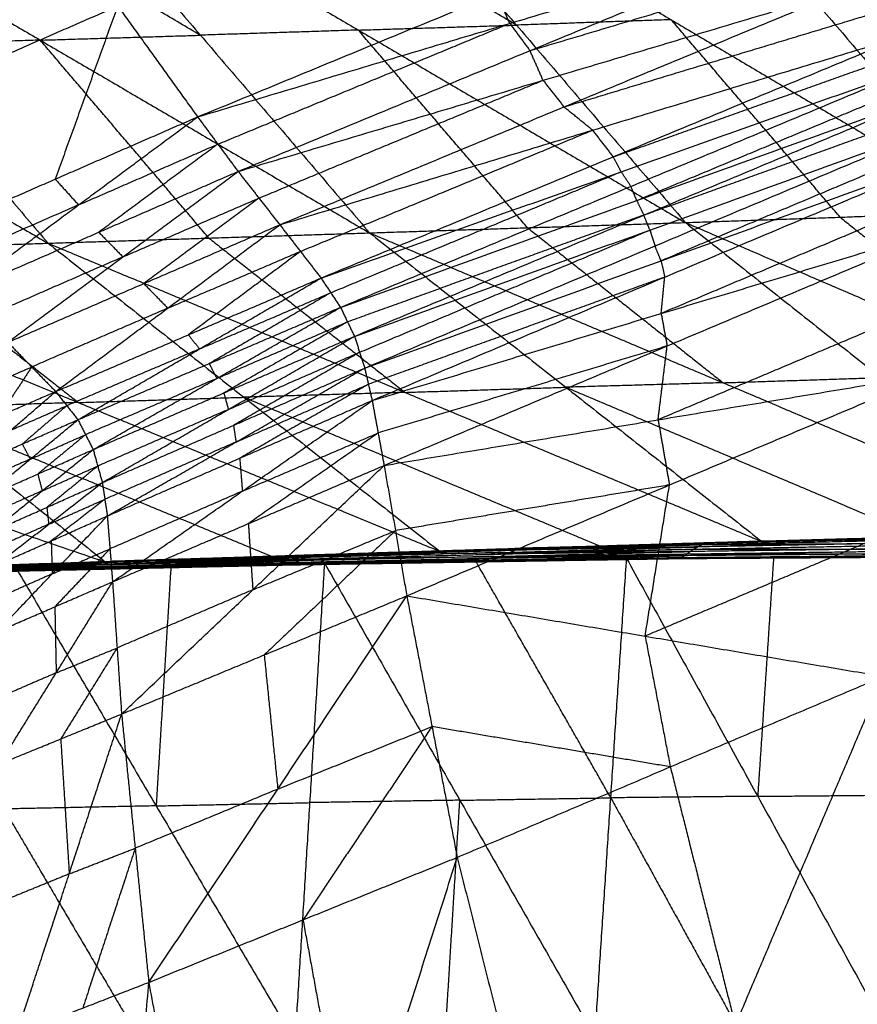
# Model space of a CAD drawing. Header units: millimetres. Extents: x -106 to 110, y -96 to 120.
# Tile 33 of 256: x -95.06 to -91.72, y -30.22 to -26.29. Entities that reach past the tile are written whole.
import ezdxf

# ---------------------------------------------------------------- set-up
doc = ezdxf.new("R2010")
doc.units = ezdxf.units.MM
doc.header["$MEASUREMENT"] = 0
doc.layers.add('Default', color=7, linetype='Continuous', true_color=0x000000)

msp = doc.modelspace()

# ---------------------------------------------------------------- linework, layer by layer
at = {"layer": 'Default'}
for points in [[(-93.8225, -17.0572, 12.0172), (-92.1704, -21.6746, 12.0172), (-90.5182, -26.2921, 12.0172)], [(-92.9148, -22.3478, 12.4242), (-91.7165, -24.3199, 12.2207), (-90.5182, -26.2921, 12.0172)], [(-92.6097, -23.1789, 12.4242), (-91.564, -24.7355, 12.2207), (-90.5182, -26.2921, 12.0172)], [(-92.2974, -24.0072, 12.4242), (-91.4078, -25.1497, 12.2207), (-90.5182, -26.2921, 12.0172)], [(-91.9777, -24.8328, 12.4242), (-91.248, -25.5624, 12.2207), (-90.5182, -26.2921, 12.0172)], [(-92.5098, -25.4832, 7.5358), (-91.8386, -26.2704, 7.928), (-91.1674, -27.0577, 8.3201)], [(-92.5098, -25.4832, 7.5358), (-91.2308, -26.2462, 7.6386), (-89.9518, -27.0092, 7.7415)], [(-93.7512, -25.5247, 8.1647), (-93.0767, -26.3128, 8.5523), (-92.4022, -27.1009, 8.9398)], [(-93.7512, -25.5247, 8.1647), (-92.4593, -26.2912, 8.2424), (-91.1674, -27.0577, 8.3201)], [(-95.0136, -25.5643, 8.8362), (-94.3383, -26.3531, 9.2198), (-93.663, -27.142, 9.6035)], [(-95.0136, -25.5643, 8.8362), (-93.7079, -26.3326, 8.888), (-92.4022, -27.1009, 8.9398)], [(-93.0767, -26.3128, 8.5523), (-93.7295, -25.9286, 8.5264), (-94.3824, -25.5445, 8.5004)], [(-96.2929, -25.6036, 9.5421), (-95.6199, -26.3934, 9.9235), (-94.9468, -27.1832, 10.305)], [(-96.2929, -25.6036, 9.5421), (-94.9779, -26.3728, 9.5728), (-93.663, -27.142, 9.6035)], [(-94.3383, -26.3531, 9.2198), (-94.9958, -25.9685, 9.2045), (-95.6532, -25.5839, 9.1891)], [(-97.6013, -25.6433, 10.2826), (-96.2741, -26.4132, 10.2938), (-94.9468, -27.1832, 10.305)], [(-94.3496, -26.6791, 13.6139), (-93.1553, -26.1873, 13.0966), (-91.961, -25.6956, 12.5794)], [(-96.2208, -26.3254, 13.7025), (-95.6042, -26.0595, 13.6896), (-94.9877, -25.7936, 13.6767)], [(-95.4865, -27.176, 13.7204), (-95.2371, -26.4848, 13.6986), (-94.9877, -25.7936, 13.6767)], [(-94.9877, -25.7936, 13.6767), (-94.6686, -26.2364, 13.6453), (-94.3496, -26.6791, 13.6139)], [(-94.3496, -26.6791, 13.6139), (-93.1036, -26.3059, 13.0948), (-91.8575, -25.9327, 12.5757)], [(-94.1882, -26.8968, 13.5995), (-93.0229, -26.4148, 13.0876), (-91.8575, -25.9327, 12.5757)], [(-93.0229, -26.4148, 13.0876), (-92.414, -26.2329, 12.8306), (-91.8052, -26.0509, 12.5736)], [(-94.1882, -26.8968, 13.5995), (-92.9706, -26.533, 13.0856), (-91.7529, -26.1692, 12.5716)], [(-94.0216, -27.1097, 13.585), (-92.8872, -26.6394, 13.0783), (-91.7529, -26.1692, 12.5716)], [(-91.7529, -26.1692, 12.5716), (-91.6387, -26.2618, 12.5353), (-91.5245, -26.3544, 12.4991)], [(-93.1036, -26.3059, 13.0948), (-93.1294, -26.2466, 13.0957), (-93.1553, -26.1873, 13.0966)], [(-95.2371, -26.4848, 13.6986), (-94.9529, -26.3606, 13.6719), (-94.6686, -26.2364, 13.6453)], [(-94.6686, -26.2364, 13.6453), (-94.7934, -26.5819, 13.6562), (-94.9181, -26.9275, 13.6671)], [(-92.8872, -26.6394, 13.0783), (-92.263, -26.4506, 12.8068), (-91.6387, -26.2618, 12.5353)], [(-94.2689, -26.788, 13.6067), (-93.6862, -26.5469, 13.3507), (-93.1036, -26.3059, 13.0948)], [(-93.7079, -26.3326, 8.888), (-93.3923, -26.3227, 8.7201), (-93.0767, -26.3128, 8.5523)], [(-93.1036, -26.3059, 13.0948), (-93.0632, -26.3603, 13.0912), (-93.0229, -26.4148, 13.0876)], [(-92.4593, -26.2912, 8.2424), (-92.768, -26.302, 8.3973), (-93.0767, -26.3128, 8.5523)], [(-91.7848, -27.0793, 8.63), (-92.1221, -26.6852, 8.4362), (-92.4593, -26.2912, 8.2424)], [(-94.9779, -26.3728, 9.5728), (-94.6581, -26.363, 9.3963), (-94.3383, -26.3531, 9.2198)], [(-93.7079, -26.3326, 8.888), (-94.0231, -26.3429, 9.0539), (-94.3383, -26.3531, 9.2198)], [(-94.0216, -27.1097, 13.585), (-92.773, -26.7321, 13.042), (-91.5245, -26.3544, 12.4991)], [(-93.8568, -27.3225, 13.5721), (-92.6906, -26.8385, 13.0356), (-91.5245, -26.3544, 12.4991)], [(-93.0326, -27.1214, 9.2717), (-93.3702, -26.727, 9.0798), (-93.7079, -26.3326, 8.888)], [(-94.9779, -26.3728, 9.5728), (-95.2989, -26.3831, 9.7481), (-95.6199, -26.3934, 9.9235)], [(-94.3049, -27.1626, 9.9542), (-94.6414, -26.7677, 9.7635), (-94.9779, -26.3728, 9.5728)], [(-92.9706, -26.533, 13.0856), (-92.9967, -26.4739, 13.0866), (-93.0229, -26.4148, 13.0876)], [(-92.6906, -26.8385, 13.0356), (-92.0916, -26.6263, 12.7656), (-91.4927, -26.4141, 12.4956)], [(-93.8568, -27.3225, 13.5721), (-92.6588, -26.8981, 13.0321), (-91.4609, -26.4737, 12.4922)], [(-93.7793, -27.4392, 13.5675), (-92.6201, -26.9564, 13.0298), (-91.4609, -26.4737, 12.4922)], [(-94.1049, -27.0033, 13.5923), (-93.5377, -26.7681, 13.3389), (-92.9706, -26.533, 13.0856)], [(-92.9706, -26.533, 13.0856), (-92.9289, -26.5862, 13.0819), (-92.8872, -26.6394, 13.0783)], [(-91.4372, -26.5306, 12.4921), (-92.0168, -26.7719, 12.7609), (-92.5964, -27.0133, 13.0297)], [(-93.7793, -27.4392, 13.5675), (-92.5964, -27.0133, 13.0297), (-91.4135, -26.5874, 12.492)], [(-93.7234, -27.5549, 13.5658), (-92.5685, -27.0712, 13.0289), (-91.4135, -26.5874, 12.492)], [(-92.773, -26.7321, 13.042), (-92.8301, -26.6858, 13.0602), (-92.8872, -26.6394, 13.0783)], [(-95.4865, -27.176, 13.7204), (-94.9181, -26.9275, 13.6671), (-94.3496, -26.6791, 13.6139)], [(-95.3003, -27.382, 13.7288), (-94.825, -27.0305, 13.6713), (-94.3496, -26.6791, 13.6139)], [(-94.3496, -26.6791, 13.6139), (-94.2689, -26.788, 13.6067), (-94.1882, -26.8968, 13.5995)], [(-92.5685, -27.0712, 13.0289), (-91.9788, -26.8591, 12.7605), (-91.3891, -26.647, 12.4921)], [(-93.7234, -27.5549, 13.5658), (-92.5441, -27.1307, 13.029), (-91.3648, -26.7065, 12.4922)], [(-93.6827, -27.6818, 13.566), (-92.5237, -27.1941, 13.0291), (-91.3648, -26.7065, 12.4922)], [(-93.9392, -27.2161, 13.5785), (-93.3561, -26.9741, 13.3103), (-92.773, -26.7321, 13.042)], [(-92.773, -26.7321, 13.042), (-92.7318, -26.7853, 13.0388), (-92.6906, -26.8385, 13.0356)], [(-94.825, -27.0305, 13.6713), (-94.5469, -26.9092, 13.639), (-94.2689, -26.788, 13.6067)], [(-94.2689, -26.788, 13.6067), (-94.5066, -26.9637, 13.6354), (-94.7443, -27.1394, 13.6642)], [(-91.3406, -26.766, 12.4925), (-91.9201, -27.0098, 12.761), (-92.4995, -27.2537, 13.0294)], [(-93.6827, -27.6818, 13.566), (-92.4995, -27.2537, 13.0294), (-91.3164, -26.8255, 12.4928)], [(-93.6529, -27.811, 13.5679), (-92.4847, -27.3183, 13.0303), (-91.3164, -26.8255, 12.4928)], [(-92.6588, -26.8981, 13.0321), (-92.6747, -26.8683, 13.0338), (-92.6906, -26.8385, 13.0356)], [(-95.3003, -27.382, 13.7288), (-94.7443, -27.1394, 13.6642), (-94.1882, -26.8968, 13.5995)], [(-95.1072, -27.5788, 13.7401), (-94.6477, -27.2378, 13.6698), (-94.1882, -26.8968, 13.5995)], [(-94.1882, -26.8968, 13.5995), (-94.1049, -27.0033, 13.5923), (-94.0216, -27.1097, 13.585)], [(-93.8181, -27.3809, 13.5698), (-93.2385, -27.1395, 13.301), (-92.6588, -26.8981, 13.0321)], [(-92.6588, -26.8981, 13.0321), (-92.6395, -26.9273, 13.031), (-92.6201, -26.9564, 13.0298)], [(-94.9181, -26.9275, 13.6671), (-94.8715, -26.979, 13.6692), (-94.825, -27.0305, 13.6713)], [(-92.5964, -27.0133, 13.0297), (-92.6083, -26.9849, 13.0298), (-92.6201, -26.9564, 13.0298)], [(-91.331, -26.971, 12.5284), (-91.9151, -27.2174, 12.7972), (-92.4992, -27.4637, 13.066)], [(-94.825, -27.0305, 13.6713), (-95.1092, -27.1548, 13.698), (-95.3934, -27.279, 13.7246)], [(-94.6477, -27.2378, 13.6698), (-94.3763, -27.1205, 13.631), (-94.1049, -27.0033, 13.5923)], [(-94.1049, -27.0033, 13.5923), (-94.3346, -27.1738, 13.6274), (-94.5644, -27.3442, 13.6626)], [(-92.5964, -27.0133, 13.0297), (-92.5824, -27.0422, 13.0293), (-92.5685, -27.0712, 13.0289)], [(-92.5685, -27.0712, 13.0289), (-93.1599, -27.2841, 13.2978), (-93.7514, -27.4971, 13.5666)], [(-92.5441, -27.1307, 13.029), (-92.5563, -27.1009, 13.029), (-92.5685, -27.0712, 13.0289)], [(-92.4022, -27.1009, 8.9398), (-91.7848, -27.0793, 8.63), (-91.1674, -27.0577, 8.3201)], [(-95.1072, -27.5788, 13.7401), (-94.5644, -27.3442, 13.6626), (-94.0216, -27.1097, 13.585)], [(-94.9162, -27.7752, 13.7536), (-94.4689, -27.4425, 13.6693), (-94.0216, -27.1097, 13.585)], [(-94.0216, -27.1097, 13.585), (-93.9392, -27.2161, 13.5785), (-93.8568, -27.3225, 13.5721)], [(-93.663, -27.142, 9.6035), (-93.0326, -27.1214, 9.2717), (-92.4022, -27.1009, 8.9398)], [(-92.4022, -27.1009, 8.9398), (-91.6213, -27.7196, 9.4749), (-90.8404, -28.3383, 10.01)], [(-92.4022, -27.1009, 8.9398), (-91.0077, -27.7016, 9.1685), (-89.6132, -28.3023, 9.3972)], [(-91.7848, -27.0793, 8.63), (-91.3962, -27.3904, 8.8992), (-91.0077, -27.7016, 9.1685)], [(-94.9468, -27.1832, 10.305), (-94.3049, -27.1626, 9.9542), (-93.663, -27.142, 9.6035)], [(-94.7443, -27.1394, 13.6642), (-94.696, -27.1886, 13.667), (-94.6477, -27.2378, 13.6698)], [(-93.703, -27.6184, 13.5659), (-93.1236, -27.3745, 13.2975), (-92.5441, -27.1307, 13.029)], [(-93.663, -27.142, 9.6035), (-92.8797, -27.758, 10.134), (-92.0965, -28.3741, 10.6646)], [(-93.663, -27.142, 9.6035), (-92.2517, -27.7401, 9.8068), (-90.8404, -28.3383, 10.01)], [(-93.6529, -27.811, 13.5679), (-92.4992, -27.4637, 13.066), (-91.3455, -27.1164, 12.5641)], [(-93.6051, -28.0702, 13.5745), (-92.4753, -27.5933, 13.0693), (-91.3455, -27.1164, 12.5641)], [(-93.0326, -27.1214, 9.2717), (-92.6421, -27.4308, 9.5392), (-92.2517, -27.7401, 9.8068)], [(-92.5441, -27.1307, 13.029), (-92.5339, -27.1624, 13.0291), (-92.5237, -27.1941, 13.0291)], [(-96.2683, -27.2256, 11.0464), (-95.6076, -27.2044, 10.6757), (-94.9468, -27.1832, 10.305)], [(-94.9468, -27.1832, 10.305), (-94.1648, -27.798, 10.8326), (-93.3827, -28.4129, 11.3602)], [(-94.9468, -27.1832, 10.305), (-93.5217, -27.7786, 10.4848), (-92.0965, -28.3741, 10.6646)], [(-94.3049, -27.1626, 9.9542), (-93.9133, -27.4706, 10.2195), (-93.5217, -27.7786, 10.4848)], [(-96.2683, -27.2256, 11.0464), (-95.4926, -27.8407, 11.5742), (-94.7169, -28.4557, 12.1021)], [(-96.2683, -27.2256, 11.0464), (-94.8255, -27.8192, 11.2033), (-93.3827, -28.4129, 11.3602)], [(-95.6076, -27.2044, 10.6757), (-95.2165, -27.5118, 10.9395), (-94.8255, -27.8192, 11.2033)], [(-94.4689, -27.4425, 13.6693), (-94.204, -27.3293, 13.6239), (-93.9392, -27.2161, 13.5785)], [(-93.9392, -27.2161, 13.5785), (-94.1628, -27.3825, 13.6207), (-94.3865, -27.5489, 13.6628)], [(-92.4995, -27.2537, 13.0294), (-92.5116, -27.2239, 13.0293), (-92.5237, -27.1941, 13.0291)], [(-94.6477, -27.2378, 13.6698), (-94.9257, -27.3591, 13.7021), (-95.2037, -27.4804, 13.7345)], [(-92.4995, -27.2537, 13.0294), (-92.4921, -27.286, 13.0299), (-92.4847, -27.3183, 13.0303)], [(-94.9162, -27.7752, 13.7536), (-94.3865, -27.5489, 13.6628), (-93.8568, -27.3225, 13.5721)], [(-94.8275, -27.8879, 13.7594), (-94.3421, -27.6052, 13.6657), (-93.8568, -27.3225, 13.5721)], [(-94.5644, -27.3442, 13.6626), (-94.5166, -27.3933, 13.6659), (-94.4689, -27.4425, 13.6693)], [(-93.8568, -27.3225, 13.5721), (-93.8181, -27.3809, 13.5698), (-93.7793, -27.4392, 13.5675)], [(-92.4847, -27.3183, 13.0303), (-93.0762, -27.5324, 13.2987), (-93.6678, -27.7464, 13.567)], [(-92.4992, -27.4637, 13.066), (-92.4919, -27.391, 13.0482), (-92.4847, -27.3183, 13.0303)], [(-94.3421, -27.6052, 13.6657), (-94.0801, -27.4931, 13.6178), (-93.8181, -27.3809, 13.5698)], [(-93.8181, -27.3809, 13.5698), (-94.0607, -27.5222, 13.6166), (-94.3034, -27.6636, 13.6634)], [(-91.3815, -27.4111, 12.6393), (-91.9464, -27.6495, 12.8919), (-92.5114, -27.888, 13.1445)], [(-94.4689, -27.4425, 13.6693), (-94.7403, -27.5597, 13.7081), (-95.0117, -27.677, 13.7469)], [(-94.8275, -27.8879, 13.7594), (-94.3034, -27.6636, 13.6634), (-93.7793, -27.4392, 13.5675)], [(-94.7667, -28.0068, 13.7602), (-94.273, -27.723, 13.6638), (-93.7793, -27.4392, 13.5675)], [(-93.7793, -27.4392, 13.5675), (-93.7514, -27.4971, 13.5666), (-93.7234, -27.5549, 13.5658)], [(-92.4992, -27.4637, 13.066), (-92.4873, -27.5285, 13.0676), (-92.4753, -27.5933, 13.0693)], [(-94.273, -27.723, 13.6638), (-94.0122, -27.61, 13.6152), (-93.7514, -27.4971, 13.5666)], [(-93.7514, -27.4971, 13.5666), (-93.9982, -27.639, 13.6148), (-94.2451, -27.7809, 13.663)], [(-95.1072, -27.5788, 13.7401), (-95.0117, -27.677, 13.7469), (-94.9162, -27.7752, 13.7536)], [(-94.7667, -28.0068, 13.7602), (-94.2451, -27.7809, 13.663), (-93.7234, -27.5549, 13.5658)], [(-94.73, -28.1386, 13.7544), (-94.2267, -27.8468, 13.6601), (-93.7234, -27.5549, 13.5658)], [(-94.3865, -27.5489, 13.6628), (-94.3643, -27.5771, 13.6643), (-94.3421, -27.6052, 13.6657)], [(-93.7234, -27.5549, 13.5658), (-93.703, -27.6184, 13.5659), (-93.6827, -27.6818, 13.566)], [(-94.3421, -27.6052, 13.6657), (-94.607, -27.7184, 13.7111), (-94.8718, -27.8316, 13.7565)], [(-94.2267, -27.8468, 13.6601), (-93.9649, -27.7326, 13.613), (-93.703, -27.6184, 13.5659)], [(-93.703, -27.6184, 13.5659), (-93.9547, -27.7643, 13.6131), (-94.2063, -27.9102, 13.6602)], [(-92.4753, -27.5933, 13.0693), (-93.0522, -27.767, 13.3202), (-93.629, -27.9406, 13.5712)], [(-92.5114, -27.888, 13.1445), (-92.4933, -27.7407, 13.1069), (-92.4753, -27.5933, 13.0693)], [(-94.3034, -27.6636, 13.6634), (-94.2882, -27.6933, 13.6636), (-94.273, -27.723, 13.6638)], [(-95.2361, -27.7747, 13.739), (-95.1239, -27.7258, 13.7429), (-95.0117, -27.677, 13.7469)], [(-95.0117, -27.677, 13.7469), (-95.0761, -27.7749, 13.7463), (-95.1406, -27.8729, 13.7457)], [(-94.73, -28.1386, 13.7544), (-94.2063, -27.9102, 13.6602), (-93.6827, -27.6818, 13.566)], [(-94.7101, -28.2717, 13.7456), (-94.1964, -27.9768, 13.6558), (-93.6827, -27.6818, 13.566)], [(-93.6827, -27.6818, 13.566), (-93.6678, -27.7464, 13.567), (-93.6529, -27.811, 13.5679)], [(-94.273, -27.723, 13.6638), (-94.5351, -27.8352, 13.7118), (-94.7971, -27.9474, 13.7598)], [(-93.6051, -28.0702, 13.5745), (-92.5114, -27.888, 13.1445), (-91.4176, -27.7057, 12.7145)], [(-93.5146, -28.5906, 13.5926), (-92.4661, -28.1481, 13.1535), (-91.4176, -27.7057, 12.7145)], [(-92.2517, -27.7401, 9.8068), (-92.5657, -27.7491, 9.9704), (-92.8797, -27.758, 10.134)], [(-92.2517, -27.7401, 9.8068), (-91.9365, -27.7299, 9.6409), (-91.6213, -27.7196, 9.4749)], [(-95.365, -27.9706, 13.7378), (-95.1406, -27.8729, 13.7457), (-94.9162, -27.7752, 13.7536)], [(-95.2715, -28.0815, 13.7516), (-95.0938, -27.9283, 13.7526), (-94.9162, -27.7752, 13.7536)], [(-94.9162, -27.7752, 13.7536), (-94.8718, -27.8316, 13.7565), (-94.8275, -27.8879, 13.7594)], [(-94.2451, -27.7809, 13.663), (-94.2359, -27.8138, 13.6615), (-94.2267, -27.8468, 13.6601)], [(-94.1964, -27.9768, 13.6558), (-93.9321, -27.8616, 13.6114), (-93.6678, -27.7464, 13.567)], [(-93.6678, -27.7464, 13.567), (-93.9247, -27.8939, 13.6119), (-94.1815, -28.0414, 13.6568)], [(-93.5217, -27.7786, 10.4848), (-93.8432, -27.7883, 10.6587), (-94.1648, -27.798, 10.8326)], [(-93.5217, -27.7786, 10.4848), (-93.2007, -27.7683, 10.3094), (-92.8797, -27.758, 10.134)], [(-92.8797, -27.758, 10.134), (-92.1741, -28.0571, 10.2357), (-91.4685, -28.3562, 10.3373)], [(-94.8255, -27.8192, 11.2033), (-95.159, -27.83, 11.3887), (-95.4926, -27.8407, 11.5742)], [(-94.8255, -27.8192, 11.2033), (-94.4951, -27.8086, 11.0179), (-94.1648, -27.798, 10.8326)], [(-94.7101, -28.2717, 13.7456), (-94.1815, -28.0414, 13.6568), (-93.6529, -27.811, 13.5679)], [(-94.6892, -28.5347, 13.7275), (-94.1711, -28.1729, 13.6477), (-93.6529, -27.811, 13.5679)], [(-94.1648, -27.798, 10.8326), (-93.4522, -28.0958, 10.9225), (-92.7396, -28.3935, 11.0124)], [(-93.6529, -27.811, 13.5679), (-93.629, -27.9406, 13.5712), (-93.6051, -28.0702, 13.5745)], [(-96.5611, -27.8259, 11.9814), (-95.639, -28.1408, 12.0417), (-94.7169, -28.4557, 12.1021)], [(-95.4926, -27.8407, 11.5742), (-94.7712, -28.1375, 11.6527), (-94.0498, -28.4343, 11.7311)], [(-95.0938, -27.9283, 13.7526), (-94.9828, -27.8799, 13.7546), (-94.8718, -27.8316, 13.7565)], [(-94.8718, -27.8316, 13.7565), (-94.9606, -27.9081, 13.756), (-95.0495, -27.9847, 13.7555)], [(-94.2267, -27.8468, 13.6601), (-94.4875, -27.9597, 13.7087), (-94.7484, -28.0727, 13.7573)], [(-95.2715, -28.0815, 13.7516), (-95.0495, -27.9847, 13.7555), (-94.8275, -27.8879, 13.7594)], [(-95.2084, -28.2022, 13.7544), (-95.0179, -28.0451, 13.7569), (-94.8275, -27.8879, 13.7594)], [(-94.8275, -27.8879, 13.7594), (-94.7971, -27.9474, 13.7598), (-94.7667, -28.0068, 13.7602)], [(-92.5114, -27.888, 13.1445), (-92.4887, -28.0181, 13.149), (-92.4661, -28.1481, 13.1535)], [(-94.2063, -27.9102, 13.6602), (-94.2014, -27.9435, 13.658), (-94.1964, -27.9768, 13.6558)], [(-95.0179, -28.0451, 13.7569), (-94.9075, -27.9962, 13.7584), (-94.7971, -27.9474, 13.7598)], [(-94.7971, -27.9474, 13.7598), (-94.8923, -28.0259, 13.7585), (-94.9876, -28.1045, 13.7573)], [(-94.1964, -27.9768, 13.6558), (-94.4582, -28.091, 13.7029), (-94.72, -28.2052, 13.75)], [(-94.1711, -28.1729, 13.6477), (-93.9, -28.0567, 13.6094), (-93.629, -27.9406, 13.5712)], [(-93.629, -27.9406, 13.5712), (-93.8881, -28.1215, 13.6111), (-94.1472, -28.3025, 13.651)], [(-95.2084, -28.2022, 13.7544), (-94.9876, -28.1045, 13.7573), (-94.7667, -28.0068, 13.7602)], [(-95.1733, -28.3363, 13.7445), (-94.97, -28.1716, 13.7524), (-94.7667, -28.0068, 13.7602)], [(-95.0495, -27.9847, 13.7555), (-95.0337, -28.0149, 13.7562), (-95.0179, -28.0451, 13.7569)], [(-94.7667, -28.0068, 13.7602), (-94.7484, -28.0727, 13.7573), (-94.73, -28.1386, 13.7544)], [(-95.0179, -28.0451, 13.7569), (-95.1289, -28.0935, 13.755), (-95.2399, -28.1418, 13.753)], [(-94.1815, -28.0414, 13.6568), (-94.1763, -28.1071, 13.6522), (-94.1711, -28.1729, 13.6477)], [(-94.97, -28.1716, 13.7524), (-94.8592, -28.1221, 13.7548), (-94.7484, -28.0727, 13.7573)], [(-94.7484, -28.0727, 13.7573), (-94.85, -28.1551, 13.7534), (-94.9516, -28.2375, 13.7495)], [(-94.6892, -28.5347, 13.7275), (-94.1472, -28.3025, 13.651), (-93.6051, -28.0702, 13.5745)], [(-94.6532, -29.0625, 13.6977), (-94.1292, -28.5664, 13.6361), (-93.6051, -28.0702, 13.5745)], [(-93.6051, -28.0702, 13.5745), (-93.5599, -28.3304, 13.5836), (-93.5146, -28.5906, 13.5926)], [(-94.9876, -28.1045, 13.7573), (-94.9788, -28.138, 13.7548), (-94.97, -28.1716, 13.7524)], [(-94.97, -28.1716, 13.7524), (-95.0805, -28.2204, 13.7509), (-95.1909, -28.2693, 13.7495)], [(-95.1733, -28.3363, 13.7445), (-94.9516, -28.2375, 13.7495), (-94.73, -28.1386, 13.7544)], [(-95.1581, -28.471, 13.7281), (-94.944, -28.3048, 13.7412), (-94.73, -28.1386, 13.7544)], [(-94.73, -28.1386, 13.7544), (-94.72, -28.2052, 13.75), (-94.7101, -28.2717, 13.7456)], [(-94.1711, -28.1729, 13.6477), (-94.4354, -28.288, 13.6921), (-94.6997, -28.4032, 13.7366)], [(-92.4661, -28.1481, 13.1535), (-93.013, -28.2393, 13.3685), (-93.5599, -28.3304, 13.5836)], [(-92.5632, -28.7513, 13.3119), (-92.5146, -28.4497, 13.2327), (-92.4661, -28.1481, 13.1535)], [(-94.944, -28.3048, 13.7412), (-94.832, -28.255, 13.7456), (-94.72, -28.2052, 13.75)], [(-94.72, -28.2052, 13.75), (-94.8271, -28.2883, 13.7434), (-94.9341, -28.3714, 13.7369)], [(-94.9516, -28.2375, 13.7495), (-94.9478, -28.2711, 13.7454), (-94.944, -28.3048, 13.7412)], [(-95.1581, -28.471, 13.7281), (-94.9341, -28.3714, 13.7369), (-94.7101, -28.2717, 13.7456)], [(-95.15, -28.7338, 13.6915), (-94.9301, -28.5028, 13.7186), (-94.7101, -28.2717, 13.7456)], [(-94.7101, -28.2717, 13.7456), (-94.6997, -28.4032, 13.7366), (-94.6892, -28.5347, 13.7275)], [(-94.944, -28.3048, 13.7412), (-95.0549, -28.3542, 13.7388), (-95.1657, -28.4037, 13.7363)], [(-94.1472, -28.3025, 13.651), (-94.1382, -28.4344, 13.6436), (-94.1292, -28.5664, 13.6361)], [(-94.1292, -28.5664, 13.6361), (-93.8445, -28.4484, 13.6098), (-93.5599, -28.3304, 13.5836)], [(-93.5599, -28.3304, 13.5836), (-93.8219, -28.5785, 13.6144), (-94.0839, -28.8265, 13.6452)], [(-91.5147, -28.3089, 12.8729), (-92.0389, -28.5301, 13.0924), (-92.5632, -28.7513, 13.3119)], [(-94.9341, -28.3714, 13.7369), (-94.9321, -28.4371, 13.7277), (-94.9301, -28.5028, 13.7186)], [(-92.3363, -28.3864, 10.7783), (-91.5775, -28.3685, 10.3789), (-90.8188, -28.3506, 9.9794)], [(-91.5562, -28.3639, 10.3735), (-91.9356, -28.3728, 10.5732), (-92.3149, -28.3818, 10.773)], [(-92.2936, -28.3772, 10.7676), (-91.532, -28.3565, 10.3687), (-90.7704, -28.3359, 9.9698)], [(-92.2936, -28.3772, 10.7676), (-91.5562, -28.3639, 10.3735), (-90.8188, -28.3506, 9.9794)], [(-91.4334, -28.355, 10.3172), (-91.8143, -28.3653, 10.5166), (-92.1951, -28.3756, 10.7161)], [(-92.1951, -28.3756, 10.7161), (-91.8635, -28.3661, 10.5424), (-91.532, -28.3565, 10.3687)], [(-92.0965, -28.3741, 10.6646), (-91.4334, -28.355, 10.3172), (-90.7704, -28.3359, 9.9698)], [(-92.0965, -28.3741, 10.6646), (-91.4685, -28.3562, 10.3373), (-90.8404, -28.3383, 10.01)], [(-94.9301, -28.5028, 13.7186), (-94.8149, -28.453, 13.7276), (-94.6997, -28.4032, 13.7366)], [(-94.6997, -28.4032, 13.7366), (-94.8097, -28.5187, 13.723), (-94.9196, -28.6342, 13.7095)], [(-93.9358, -28.4438, 11.6455), (-93.1531, -28.424, 11.2188), (-92.3705, -28.4042, 10.792)], [(-93.9073, -28.4316, 11.6349), (-93.1218, -28.409, 11.2066), (-92.3363, -28.3864, 10.7783)], [(-93.9073, -28.4316, 11.6349), (-93.1389, -28.4179, 11.2135), (-92.3705, -28.4042, 10.792)], [(-93.1042, -28.406, 11.2026), (-93.497, -28.4173, 11.4167), (-93.8897, -28.4286, 11.6309)], [(-93.8721, -28.4257, 11.6268), (-93.0829, -28.4014, 11.1972), (-92.2936, -28.3772, 10.7676)], [(-93.8721, -28.4257, 11.6268), (-93.1042, -28.406, 11.2026), (-92.3363, -28.3864, 10.7783)], [(-92.8381, -28.395, 11.0639), (-93.2328, -28.4071, 11.2787), (-93.6274, -28.4193, 11.4935)], [(-93.6274, -28.4193, 11.4935), (-93.3551, -28.4104, 11.3454), (-93.0829, -28.4014, 11.1972)], [(-93.3827, -28.4129, 11.3602), (-92.7396, -28.3935, 11.0124), (-92.0965, -28.3741, 10.6646)], [(-93.3827, -28.4129, 11.3602), (-92.8381, -28.395, 11.0639), (-92.2936, -28.3772, 10.7676)], [(-93.1389, -28.4179, 11.2135), (-92.7461, -28.4066, 10.9993), (-92.3534, -28.3953, 10.7852)], [(-92.3534, -28.3953, 10.7852), (-92.7376, -28.4021, 10.9959), (-93.1218, -28.409, 11.2066)], [(-93.1218, -28.409, 11.2066), (-93.113, -28.4075, 11.2046), (-93.1042, -28.406, 11.2026)], [(-93.1042, -28.406, 11.2026), (-92.7096, -28.3939, 10.9878), (-92.3149, -28.3818, 10.773)], [(-92.3149, -28.3818, 10.773), (-92.6989, -28.3916, 10.9851), (-93.0829, -28.4014, 11.1972)], [(-92.8381, -28.395, 11.0639), (-92.5166, -28.3853, 10.89), (-92.1951, -28.3756, 10.7161)], [(-92.7396, -28.3935, 11.0124), (-92.7889, -28.3943, 11.0381), (-92.8381, -28.395, 11.0639)], [(-92.3959, -28.4234, 10.811), (-91.6399, -28.4133, 10.4131), (-90.8839, -28.4032, 10.0153)], [(-92.3959, -28.4234, 10.811), (-92.3832, -28.4138, 10.8015), (-92.3705, -28.4042, 10.792)], [(-91.6272, -28.4037, 10.4037), (-92.0052, -28.4087, 10.6026), (-92.3832, -28.4138, 10.8015)], [(-92.3705, -28.4042, 10.792), (-91.6135, -28.3901, 10.3929), (-90.8566, -28.376, 9.9939)], [(-92.3705, -28.4042, 10.792), (-92.3534, -28.3953, 10.7852), (-92.3363, -28.3864, 10.7783)], [(-92.3705, -28.4042, 10.792), (-91.6272, -28.4037, 10.4037), (-90.8839, -28.4032, 10.0153)], [(-91.5964, -28.3812, 10.3861), (-91.9749, -28.3882, 10.5856), (-92.3534, -28.3953, 10.7852)], [(-92.3363, -28.3864, 10.7783), (-91.5964, -28.3812, 10.3861), (-90.8566, -28.376, 9.9939)], [(-92.3363, -28.3864, 10.7783), (-92.3149, -28.3818, 10.773), (-92.2936, -28.3772, 10.7676)], [(-92.2936, -28.3772, 10.7676), (-92.1951, -28.3756, 10.7161), (-92.0965, -28.3741, 10.6646)], [(-95.5533, -28.4907, 12.552), (-94.7445, -28.4672, 12.0987), (-93.9358, -28.4438, 11.6455)], [(-95.5322, -28.4833, 12.5456), (-94.7198, -28.4574, 12.0902), (-93.9073, -28.4316, 11.6349)], [(-95.5322, -28.4833, 12.5456), (-94.734, -28.4635, 12.0955), (-93.9358, -28.4438, 11.6455)], [(-95.5062, -28.4797, 12.5415), (-94.6891, -28.4527, 12.0841), (-93.8721, -28.4257, 11.6268)], [(-95.5062, -28.4797, 12.5415), (-94.7067, -28.4557, 12.0882), (-93.9073, -28.4316, 11.6349)], [(-94.2945, -28.4407, 11.8644), (-94.703, -28.4542, 12.0931), (-95.1115, -28.4677, 12.3218)], [(-94.734, -28.4635, 12.0955), (-94.3278, -28.4506, 11.8679), (-93.9216, -28.4377, 11.6402)], [(-93.9216, -28.4377, 11.6402), (-94.3207, -28.4476, 11.8652), (-94.7198, -28.4574, 12.0902)], [(-94.7169, -28.4557, 12.1021), (-94.0498, -28.4343, 11.7311), (-93.3827, -28.4129, 11.3602)], [(-94.7169, -28.4557, 12.1021), (-94.2945, -28.4407, 11.8644), (-93.8721, -28.4257, 11.6268)], [(-94.7067, -28.4557, 12.0882), (-94.2982, -28.4421, 11.8595), (-93.8897, -28.4286, 11.6309)], [(-93.8897, -28.4286, 11.6309), (-94.2894, -28.4407, 11.8575), (-94.6891, -28.4527, 12.0841)], [(-94.6891, -28.4527, 12.0841), (-94.4918, -28.4467, 11.9743), (-94.2945, -28.4407, 11.8644)], [(-94.2945, -28.4407, 11.8644), (-93.961, -28.43, 11.679), (-93.6274, -28.4193, 11.4935)], [(-93.6274, -28.4193, 11.4935), (-93.8386, -28.4268, 11.6123), (-94.0498, -28.4343, 11.7311)], [(-93.9876, -28.467, 11.6988), (-93.2109, -28.4544, 11.2775), (-92.4341, -28.4417, 10.8561)], [(-93.9876, -28.467, 11.6988), (-93.3123, -28.4545, 11.3317), (-92.637, -28.4419, 10.9645)], [(-93.9734, -28.4655, 11.6793), (-93.1948, -28.4514, 11.2563), (-92.4162, -28.4374, 10.8332)], [(-93.9734, -28.4655, 11.6793), (-93.2038, -28.4536, 11.2677), (-92.4341, -28.4417, 10.8561)], [(-93.1866, -28.447, 11.247), (-93.5759, -28.4541, 11.4585), (-93.9652, -28.4611, 11.67)], [(-93.9569, -28.4567, 11.6608), (-93.1764, -28.4401, 11.2359), (-92.3959, -28.4234, 10.811)], [(-93.9569, -28.4567, 11.6608), (-93.1866, -28.447, 11.247), (-92.4162, -28.4374, 10.8332)], [(-93.9569, -28.4567, 11.6608), (-93.9464, -28.4502, 11.6531), (-93.9358, -28.4438, 11.6455)], [(-93.1659, -28.4336, 11.2282), (-93.5561, -28.4419, 11.4407), (-93.9464, -28.4502, 11.6531)], [(-93.9358, -28.4438, 11.6455), (-93.1659, -28.4336, 11.2282), (-92.3959, -28.4234, 10.811)], [(-93.9358, -28.4438, 11.6455), (-93.9216, -28.4377, 11.6402), (-93.9073, -28.4316, 11.6349)], [(-93.1389, -28.4179, 11.2135), (-93.5302, -28.4278, 11.4269), (-93.9216, -28.4377, 11.6402)], [(-93.9073, -28.4316, 11.6349), (-93.8897, -28.4286, 11.6309), (-93.8721, -28.4257, 11.6268)], [(-93.8721, -28.4257, 11.6268), (-93.6274, -28.4193, 11.4935), (-93.3827, -28.4129, 11.3602)], [(-93.8422, -28.4611, 11.6201), (-93.2396, -28.4515, 11.2923), (-92.637, -28.4419, 10.9645)], [(-93.3123, -28.4545, 11.3317), (-92.9239, -28.4481, 11.121), (-92.5355, -28.4418, 10.9103)], [(-93.2038, -28.4536, 11.2677), (-92.8144, -28.4466, 11.0562), (-92.4251, -28.4395, 10.8447)], [(-92.4251, -28.4395, 10.8447), (-92.81, -28.4455, 11.0505), (-93.1948, -28.4514, 11.2563)], [(-93.1948, -28.4514, 11.2563), (-93.1907, -28.4492, 11.2516), (-93.1866, -28.447, 11.247)], [(-93.1866, -28.447, 11.247), (-92.7963, -28.4387, 11.0345), (-92.4061, -28.4304, 10.8221)], [(-92.4061, -28.4304, 10.8221), (-92.7912, -28.4352, 11.029), (-93.1764, -28.4401, 11.2359)], [(-93.1764, -28.4401, 11.2359), (-93.1711, -28.4368, 11.232), (-93.1659, -28.4336, 11.2282)], [(-93.1659, -28.4336, 11.2282), (-92.7745, -28.4237, 11.0149), (-92.3832, -28.4138, 10.8015)], [(-92.3832, -28.4138, 10.8015), (-92.7682, -28.4189, 11.0101), (-93.1531, -28.424, 11.2188)], [(-93.1531, -28.424, 11.2188), (-93.146, -28.4209, 11.2161), (-93.1389, -28.4179, 11.2135)], [(-92.7634, -30.3515, 9.7685), (-92.7002, -29.3967, 10.3665), (-92.637, -28.4419, 10.9645)], [(-92.637, -28.4419, 10.9645), (-92.0503, -28.4366, 10.6556), (-91.4636, -28.4312, 10.3468)], [(-92.637, -28.4419, 10.9645), (-92.5355, -28.4418, 10.9103), (-92.4341, -28.4417, 10.8561)], [(-92.637, -28.4419, 10.9645), (-92.1137, -29.3907, 10.0628), (-91.5903, -30.3394, 9.1611)], [(-91.9488, -28.4365, 10.6014), (-92.2422, -28.4391, 10.7559), (-92.5355, -28.4418, 10.9103)], [(-92.5355, -28.4418, 10.9103), (-92.2929, -28.4392, 10.783), (-92.0503, -28.4366, 10.6556)], [(-92.4341, -28.4417, 10.8561), (-91.9488, -28.4365, 10.6014), (-91.4636, -28.4312, 10.3468)], [(-92.4341, -28.4417, 10.8561), (-91.6792, -28.4368, 10.4623), (-90.9243, -28.4319, 10.0684)], [(-92.4341, -28.4417, 10.8561), (-92.4251, -28.4395, 10.8447), (-92.4162, -28.4374, 10.8332)], [(-91.6702, -28.4346, 10.4508), (-92.0477, -28.4371, 10.6477), (-92.4251, -28.4395, 10.8447)], [(-92.4162, -28.4374, 10.8332), (-92.4061, -28.4304, 10.8221), (-92.3959, -28.4234, 10.811)], [(-92.4162, -28.4374, 10.8332), (-91.6608, -28.4306, 10.4371), (-90.9055, -28.4238, 10.041)], [(-92.4162, -28.4374, 10.8332), (-91.6702, -28.4346, 10.4508), (-90.9243, -28.4319, 10.0684)], [(-91.6507, -28.4236, 10.426), (-92.0284, -28.427, 10.624), (-92.4061, -28.4304, 10.8221)], [(-92.3959, -28.4234, 10.811), (-91.6507, -28.4236, 10.426), (-90.9055, -28.4238, 10.041)], [(-92.0503, -28.4366, 10.6556), (-92.082, -28.9136, 10.3592), (-92.1137, -29.3907, 10.0628)], [(-91.9488, -28.4365, 10.6014), (-91.5714, -28.434, 10.4045), (-91.1939, -28.4316, 10.2076)], [(-91.6792, -28.4368, 10.4623), (-91.814, -28.4366, 10.5319), (-91.9488, -28.4365, 10.6014)], [(-95.7423, -28.4894, 12.6815), (-95.2296, -28.4726, 12.3918), (-94.7169, -28.4557, 12.1021)], [(-95.5891, -28.5025, 12.5922), (-94.7157, -28.4818, 12.1062), (-93.8422, -28.4611, 11.6201)], [(-95.5891, -28.5025, 12.5922), (-94.7884, -28.4847, 12.1455), (-93.9876, -28.467, 11.6988)], [(-94.7838, -28.485, 12.1378), (-95.1842, -28.4939, 12.3611), (-95.5845, -28.5027, 12.5845)], [(-95.5799, -28.503, 12.5767), (-94.7767, -28.4842, 12.128), (-93.9734, -28.4655, 11.6793)], [(-95.5799, -28.503, 12.5767), (-94.7838, -28.485, 12.1378), (-93.9876, -28.467, 11.6988)], [(-94.771, -28.482, 12.121), (-95.1726, -28.4913, 12.3453), (-95.5743, -28.5007, 12.5697)], [(-95.5686, -28.4984, 12.5626), (-94.7627, -28.4776, 12.1117), (-93.9569, -28.4567, 11.6608)], [(-95.5686, -28.4984, 12.5626), (-94.771, -28.482, 12.121), (-93.9734, -28.4655, 11.6793)], [(-94.7551, -28.4737, 12.1064), (-95.158, -28.4841, 12.3318), (-95.5609, -28.4946, 12.5573)], [(-95.5533, -28.4907, 12.552), (-94.7551, -28.4737, 12.1064), (-93.9569, -28.4567, 11.6608)], [(-94.734, -28.4635, 12.0955), (-95.1384, -28.4753, 12.3222), (-95.5428, -28.487, 12.5488)], [(-94.7067, -28.4557, 12.0882), (-95.113, -28.4686, 12.3159), (-95.5192, -28.4815, 12.5435)], [(-95.5062, -28.4797, 12.5415), (-95.1115, -28.4677, 12.3218), (-94.7169, -28.4557, 12.1021)], [(-95.4861, -28.4805, 12.5355), (-95.1015, -28.4681, 12.3188), (-94.7169, -28.4557, 12.1021)], [(-95.3298, -28.4946, 12.4482), (-94.8931, -28.4843, 12.2052), (-94.4563, -28.4739, 11.9622)], [(-94.7157, -28.4818, 12.1062), (-95.0227, -28.4882, 12.2772), (-95.3298, -28.4946, 12.4482)], [(-95.0705, -28.4867, 12.3042), (-94.4563, -28.4739, 11.9622), (-93.8422, -28.4611, 11.6201)], [(-95.0705, -28.4867, 12.3042), (-94.5152, -29.4288, 11.3578), (-93.9599, -30.3709, 10.4114)], [(-94.7884, -28.4847, 12.1455), (-94.752, -28.4833, 12.1258), (-94.7157, -28.4818, 12.1062)], [(-94.7884, -28.4847, 12.1455), (-94.7861, -28.4849, 12.1416), (-94.7838, -28.485, 12.1378)], [(-94.7838, -28.485, 12.1378), (-94.3821, -28.4756, 11.9134), (-93.9805, -28.4662, 11.6891)], [(-93.9805, -28.4662, 11.6891), (-94.3786, -28.4752, 11.9085), (-94.7767, -28.4842, 12.128)], [(-94.7767, -28.4842, 12.128), (-94.7738, -28.4831, 12.1245), (-94.771, -28.482, 12.121)], [(-94.771, -28.482, 12.121), (-94.3681, -28.4715, 11.8955), (-93.9652, -28.4611, 11.67)], [(-93.9652, -28.4611, 11.67), (-94.364, -28.4693, 11.8909), (-94.7627, -28.4776, 12.1117)], [(-94.7627, -28.4776, 12.1117), (-94.7589, -28.4756, 12.109), (-94.7551, -28.4737, 12.1064)], [(-94.7551, -28.4737, 12.1064), (-94.3507, -28.462, 11.8798), (-93.9464, -28.4502, 11.6531)], [(-93.9464, -28.4502, 11.6531), (-94.3454, -28.4587, 11.8759), (-94.7445, -28.4672, 12.0987)], [(-94.7445, -28.4672, 12.0987), (-94.7393, -28.4654, 12.0971), (-94.734, -28.4635, 12.0955)], [(-94.7198, -28.4574, 12.0902), (-94.7133, -28.4565, 12.0892), (-94.7067, -28.4557, 12.0882)], [(-94.7157, -28.4818, 12.1062), (-94.3153, -28.4729, 11.8828), (-93.9149, -28.464, 11.6595)], [(-94.4563, -28.4739, 11.9622), (-94.4858, -28.9514, 11.66), (-94.5152, -29.4288, 11.3578)], [(-93.9876, -28.467, 11.6988), (-93.9149, -28.464, 11.6595), (-93.8422, -28.4611, 11.6201)], [(-93.9876, -28.467, 11.6988), (-93.9805, -28.4662, 11.6891), (-93.9734, -28.4655, 11.6793)], [(-93.2038, -28.4536, 11.2677), (-93.5921, -28.4599, 11.4784), (-93.9805, -28.4662, 11.6891)], [(-93.9734, -28.4655, 11.6793), (-93.9652, -28.4611, 11.67), (-93.9569, -28.4567, 11.6608)], [(-93.9599, -30.3709, 10.4114), (-93.901, -29.416, 11.0157), (-93.8422, -28.4611, 11.6201)], [(-93.9149, -28.464, 11.6595), (-93.5773, -28.4578, 11.4759), (-93.2396, -28.4515, 11.2923)], [(-93.3123, -28.4545, 11.3317), (-93.6136, -28.4593, 11.4956), (-93.9149, -28.464, 11.6595)], [(-93.8422, -28.4611, 11.6201), (-93.3028, -29.4063, 10.6943), (-92.7634, -30.3515, 9.7685)], [(-93.2109, -28.4544, 11.2775), (-93.2616, -28.4544, 11.3046), (-93.3123, -28.4545, 11.3317)], [(-92.7002, -29.3967, 10.3665), (-92.9699, -28.9241, 10.8294), (-93.2396, -28.4515, 11.2923)], [(-93.2109, -28.4544, 11.2775), (-93.2073, -28.454, 11.2726), (-93.2038, -28.4536, 11.2677)], [(-94.9301, -28.5028, 13.7186), (-95.0421, -28.5526, 13.7142), (-95.1541, -28.6024, 13.7098)], [(-95.15, -28.7338, 13.6915), (-94.9196, -28.6342, 13.7095), (-94.6892, -28.5347, 13.7275)], [(-95.1393, -29.2611, 13.6253), (-94.9143, -28.8979, 13.6764), (-94.6892, -28.5347, 13.7275)], [(-94.6892, -28.5347, 13.7275), (-94.6712, -28.7986, 13.7126), (-94.6532, -29.0625, 13.6977)], [(-94.1292, -28.5664, 13.6361), (-94.4002, -28.6825, 13.6744), (-94.6712, -28.7986, 13.7126)], [(-94.6532, -29.0625, 13.6977), (-94.0839, -28.8265, 13.6452), (-93.5146, -28.5906, 13.5926)], [(-94.5446, -30.1331, 13.6588), (-94.0296, -29.3619, 13.6257), (-93.5146, -28.5906, 13.5926)], [(-93.5146, -28.5906, 13.5926), (-93.4139, -29.1125, 13.6142), (-93.3133, -29.6344, 13.6357)], [(-93.5146, -28.5906, 13.5926), (-92.5632, -28.7513, 13.3119), (-91.6118, -28.9121, 13.0313)], [(-94.9196, -28.6342, 13.7095), (-94.9169, -28.7661, 13.693), (-94.9143, -28.8979, 13.6764)], [(-92.5632, -28.7513, 13.3119), (-92.5129, -29.0123, 13.3227), (-92.4626, -29.2732, 13.3335)], [(-94.9143, -28.8979, 13.6764), (-94.7927, -28.8482, 13.6945), (-94.6712, -28.7986, 13.7126)], [(-94.6712, -28.7986, 13.7126), (-94.7837, -28.9802, 13.6871), (-94.8962, -29.1618, 13.6615)], [(-94.0839, -28.8265, 13.6452), (-94.0567, -29.0942, 13.6354), (-94.0296, -29.3619, 13.6257)], [(-94.9143, -28.8979, 13.6764), (-95.0294, -28.9477, 13.6674), (-95.1446, -28.9975, 13.6584)], [(-93.3133, -29.6344, 13.6357), (-92.4626, -29.2732, 13.3335), (-91.6118, -28.9121, 13.0313)], [(-92.7948, -31.6986, 13.7197), (-92.2033, -30.3053, 13.3755), (-91.6118, -28.9121, 13.0313)], [(-95.1393, -29.2611, 13.6253), (-94.8962, -29.1618, 13.6615), (-94.6532, -29.0625, 13.6977)], [(-95.0715, -30.338, 13.5225), (-94.8623, -29.7003, 13.6101), (-94.6532, -29.0625, 13.6977)], [(-94.6532, -29.0625, 13.6977), (-94.5989, -29.5978, 13.6783), (-94.5446, -30.1331, 13.6588)], [(-94.0296, -29.3619, 13.6257), (-93.7218, -29.2372, 13.6199), (-93.4139, -29.1125, 13.6142)], [(-93.4139, -29.1125, 13.6142), (-93.6715, -29.4981, 13.6307), (-93.929, -29.8838, 13.6472)], [(-92.4626, -29.2732, 13.3335), (-92.9383, -29.1929, 13.4738), (-93.4139, -29.1125, 13.6142)], [(-94.8962, -29.1618, 13.6615), (-94.8793, -29.431, 13.6358), (-94.8623, -29.7003, 13.6101)], [(-92.4626, -29.2732, 13.3335), (-92.3329, -29.7893, 13.3545), (-92.2033, -30.3053, 13.3755)], [(-94.0296, -29.3619, 13.6257), (-94.3142, -29.4798, 13.652), (-94.5989, -29.5978, 13.6783)], [(-92.1137, -29.3907, 10.0628), (-92.4069, -29.3937, 10.2146), (-92.7002, -29.3967, 10.3665)], [(-92.1137, -29.3907, 10.0628), (-91.8203, -29.388, 9.9084), (-91.527, -29.3853, 9.754)], [(-94.5152, -29.4288, 11.3578), (-94.819, -29.435, 11.5255), (-95.1228, -29.4412, 11.6932)], [(-94.5152, -29.4288, 11.3578), (-94.2081, -29.4224, 11.1868), (-93.901, -29.416, 11.0157)], [(-93.3028, -29.4063, 10.6943), (-93.6019, -29.4112, 10.855), (-93.901, -29.416, 11.0157)], [(-93.3616, -30.3612, 10.0899), (-93.3322, -29.8838, 10.3921), (-93.3028, -29.4063, 10.6943)], [(-93.3028, -29.4063, 10.6943), (-93.0015, -29.4015, 10.5304), (-92.7002, -29.3967, 10.3665)], [(-92.7002, -29.3967, 10.3665), (-92.4385, -29.8711, 9.9156), (-92.1768, -30.3455, 9.4648)], [(-95.1228, -29.4412, 11.6932), (-94.8452, -29.9122, 11.2199), (-94.5675, -30.3832, 10.7467)], [(-94.8623, -29.7003, 13.6101), (-94.7306, -29.649, 13.6442), (-94.5989, -29.5978, 13.6783)], [(-94.5989, -29.5978, 13.6783), (-94.7035, -29.9167, 13.6344), (-94.8081, -30.2356, 13.5906)], [(-94.5446, -30.1331, 13.6588), (-93.929, -29.8838, 13.6472), (-93.3133, -29.6344, 13.6357)], [(-94.1543, -32.2703, 13.6248), (-93.7338, -30.9524, 13.6302), (-93.3133, -29.6344, 13.6357)], [(-93.3133, -29.6344, 13.6357), (-93.0541, -30.6665, 13.6777), (-92.7948, -31.6986, 13.7197)], [(-94.8623, -29.7003, 13.6101), (-94.9839, -29.7499, 13.592), (-95.1054, -29.7996, 13.5739)], [(-92.7948, -31.6986, 13.7197), (-91.3518, -30.7115, 13.072), (-89.9088, -29.7244, 12.4242)], [(-93.929, -29.8838, 13.6472), (-93.8314, -30.4181, 13.6387), (-93.7338, -30.9524, 13.6302)], [(-95.0715, -30.338, 13.5225), (-94.8081, -30.2356, 13.5906), (-94.5446, -30.1331, 13.6588)], [(-94.7335, -32.502, 13.3936), (-94.639, -31.3176, 13.5262), (-94.5446, -30.1331, 13.6588)], [(-94.5446, -30.1331, 13.6588), (-94.3495, -31.2017, 13.6418), (-94.1543, -32.2703, 13.6248)]]:
    msp.add_open_spline(points, degree=2, dxfattribs=at)

doc.saveas('drawing.dxf')
